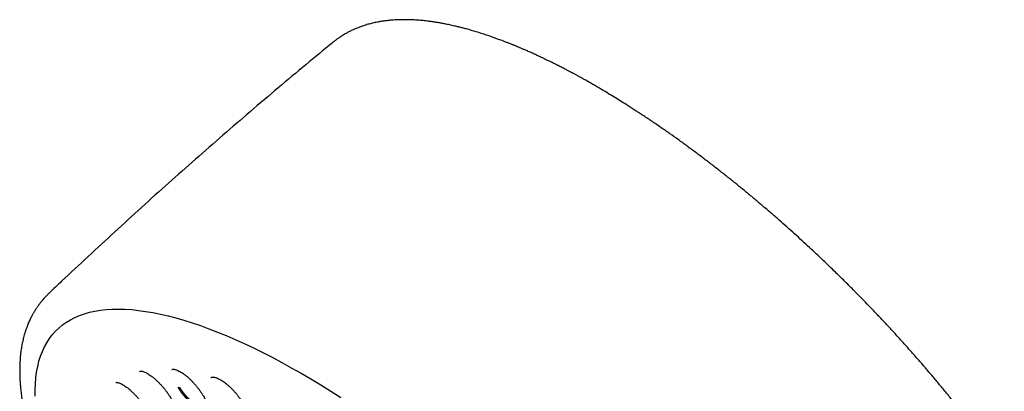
# Model space of a CAD drawing. Header units: millimetres. Extents: x 8 to 1577, y 12 to 2536.
# Tile 21 of 54: x 1305 to 1366, y 900 to 923. Entities that reach past the tile are written whole.
import ezdxf

# ---------------------------------------------------------------- set-up
doc = ezdxf.new("R2010")
doc.units = ezdxf.units.MM

msp = doc.modelspace()

# ---------------------------------------------------------------- linework, layer by layer
at = {"color": 7, "linetype": 'Continuous', "lineweight": 30}
for p, q in [((1324.546, 921.726), (1324.536, 921.717)), ((1345.048, 916.427), (1345.069, 916.413)), ((1306.868, 906.088), (1306.871, 906.092)), ((1312.494, 901.153), (1312.51, 901.181))]:
    msp.add_line(p, q, dxfattribs=at)
at = {"color": 7, "linetype": 'Continuous', "lineweight": 30, "flags": 128}
msp.add_lwpolyline([(1305.981, 899.639), (1305.977, 900.036), (1305.99, 900.42), (1306.02, 900.791), (1306.067, 901.147), (1306.131, 901.489), (1306.211, 901.817), (1306.308, 902.13), (1306.422, 902.429), (1306.553, 902.712), (1306.7, 902.98), (1306.863, 903.233), (1307.043, 903.47), (1307.239, 903.691), (1307.451, 903.897), (1307.679, 904.086), (1307.922, 904.259), (1308.182, 904.416), (1308.456, 904.556), (1308.746, 904.68), (1309.051, 904.788), (1309.37, 904.878), (1309.705, 904.952), (1310.053, 905.01), (1310.416, 905.05), (1310.792, 905.073), (1311.182, 905.08), (1311.586, 905.07), (1312.002, 905.043), (1312.432, 904.999), (1312.874, 904.938), (1313.328, 904.861), (1313.793, 904.766), (1314.271, 904.656), (1314.759, 904.528), (1315.259, 904.384), (1315.769, 904.224), (1316.289, 904.047), (1316.819, 903.855), (1317.359, 903.646), (1317.908, 903.421), (1318.465, 903.181), (1319.031, 902.925), (1319.605, 902.654), (1320.186, 902.367), (1320.774, 902.066), (1321.37, 901.749), (1321.971, 901.418), (1322.579, 901.073), (1323.192, 900.714), (1323.81, 900.34), (1324.433, 899.954), (1325.06, 899.553)], dxfattribs=at)
at = {"color": 7, "linetype": 'Continuous', "lineweight": 30}
for points, knots in [([(1345.057, 916.421), (1344.861, 916.555), (1344.478, 916.818), (1343.921, 917.188), (1343.394, 917.532), (1342.928, 917.83), (1342.504, 918.096), (1342.1, 918.346), (1341.67, 918.607), (1341.294, 918.831), (1340.981, 919.014), (1340.735, 919.156), (1340.483, 919.3), (1340.234, 919.439), (1340.004, 919.567), (1339.806, 919.675), (1339.646, 919.762), (1339.519, 919.83), (1339.396, 919.896), (1339.252, 919.972), (1339.069, 920.068), (1338.859, 920.176), (1338.641, 920.288), (1338.427, 920.395), (1338.178, 920.519), (1337.896, 920.656), (1337.585, 920.804), (1337.29, 920.942), (1337.018, 921.066), (1336.776, 921.174), (1336.572, 921.263), (1336.42, 921.329), (1336.311, 921.375), (1336.236, 921.407), (1336.162, 921.438), (1336.074, 921.475), (1335.958, 921.523), (1335.813, 921.582), (1335.646, 921.649), (1335.305, 921.784), (1334.804, 921.973), (1334.155, 922.2), (1333.522, 922.403), (1333.031, 922.545), (1332.677, 922.639), (1332.458, 922.695), (1332.263, 922.742), (1332.094, 922.781), (1331.939, 922.816), (1331.783, 922.849), (1331.605, 922.885), (1331.403, 922.924), (1331.179, 922.964), (1330.942, 923.003), (1330.696, 923.038), (1330.42, 923.074), (1330.12, 923.106), (1329.803, 923.132), (1329.497, 923.148), (1329.206, 923.157), (1328.934, 923.158), (1328.684, 923.153), (1328.461, 923.142), (1328.251, 923.128), (1328.039, 923.108), (1327.809, 923.082), (1327.569, 923.046), (1327.359, 923.009), (1327.185, 922.973), (1327.045, 922.941), (1326.905, 922.907), (1326.762, 922.868), (1326.619, 922.826), (1326.481, 922.782), (1326.353, 922.739), (1326.241, 922.698), (1326.135, 922.657), (1326.025, 922.613), (1325.904, 922.561), (1325.781, 922.505), (1325.668, 922.45), (1325.568, 922.4), (1325.476, 922.351), (1325.377, 922.296), (1325.264, 922.231), (1325.156, 922.164), (1325.06, 922.103), (1324.986, 922.054), (1324.921, 922.009), (1324.853, 921.961), (1324.77, 921.901), (1324.662, 921.819), (1324.583, 921.756), (1324.54, 921.72)], [0, 0, 0, 0, 0.022215, 0.043476, 0.063776, 0.083112, 0.09799, 0.114045, 0.131417, 0.150105, 0.159942, 0.170107, 0.1806, 0.191407, 0.20135, 0.209673, 0.216376, 0.221462, 0.225664, 0.231581, 0.239267, 0.24842, 0.257563, 0.266501, 0.275233, 0.288941, 0.302108, 0.314734, 0.326716, 0.337217, 0.346052, 0.353218, 0.357178, 0.360348, 0.363064, 0.366872, 0.371966, 0.378345, 0.386008, 0.39423, 0.42375, 0.453518, 0.483092, 0.51202, 0.523611, 0.534417, 0.543973, 0.552276, 0.559436, 0.567033, 0.575586, 0.586099, 0.597681, 0.609873, 0.622611, 0.635895, 0.653213, 0.67032, 0.687132, 0.703267, 0.718672, 0.73302, 0.745992, 0.757204, 0.769653, 0.783377, 0.798096, 0.813174, 0.821781, 0.830495, 0.839334, 0.84836, 0.85758, 0.866781, 0.874858, 0.882479, 0.888873, 0.89602, 0.904163, 0.913045, 0.920857, 0.927399, 0.933335, 0.939888, 0.947705, 0.95693, 0.963026, 0.968259, 0.972633, 0.976669, 0.982574, 0.99035, 1, 1, 1, 1]), ([(1324.535, 921.717), (1323.982, 921.261), (1322.847, 920.325), (1321.142, 918.893), (1319.416, 917.424), (1317.7, 915.944), (1315.994, 914.452), (1314.299, 912.948), (1312.613, 911.432), (1310.939, 909.905), (1309.275, 908.365), (1307.916, 907.095), (1307.117, 906.333), (1306.864, 906.092)], [0, 0, 0, 0, 0.091149, 0.18721, 0.283271, 0.379333, 0.475395, 0.571455, 0.667514, 0.76357, 0.859623, 0.955672, 1, 1, 1, 1]), ([(1356.72, 906.629), (1356.538, 906.809), (1356.283, 907.063), (1355.902, 907.435), (1355.575, 907.752), (1355.182, 908.128), (1354.766, 908.522), (1354.327, 908.931), (1353.872, 909.352), (1353.402, 909.779), (1352.921, 910.21), (1352.431, 910.644), (1351.932, 911.078), (1351.426, 911.512), (1350.915, 911.944), (1350.398, 912.374), (1349.877, 912.8), (1349.352, 913.223), (1348.824, 913.641), (1348.293, 914.055), (1347.76, 914.463), (1347.225, 914.865), (1346.689, 915.261), (1346.152, 915.651), (1345.609, 916.038), (1345.246, 916.29), (1345.062, 916.418)], [0, 0, 0, 0, 0.048974, 0.068907, 0.101999, 0.136395, 0.173324, 0.211896, 0.251753, 0.292606, 0.334251, 0.376536, 0.419344, 0.462586, 0.506192, 0.550104, 0.594278, 0.638673, 0.68326, 0.728009, 0.772899, 0.817909, 0.863021, 0.90822, 0.953492, 1, 1, 1, 1]), ([(1366.5, 895.07), (1366.397, 895.218), (1366.156, 895.561), (1365.783, 896.081), (1365.38, 896.632), (1364.984, 897.165), (1364.581, 897.698), (1364.17, 898.23), (1363.753, 898.762), (1363.329, 899.294), (1362.898, 899.824), (1362.462, 900.354), (1362.02, 900.882), (1361.572, 901.408), (1361.119, 901.931), (1360.661, 902.452), (1360.199, 902.969), (1359.735, 903.481), (1359.269, 903.987), (1358.806, 904.483), (1358.356, 904.958), (1357.944, 905.387), (1357.583, 905.758), (1357.185, 906.163), (1356.901, 906.448), (1356.72, 906.629)], [0, 0, 0, 0, 0.037529, 0.087434, 0.132552, 0.177705, 0.222888, 0.268096, 0.313323, 0.358564, 0.403812, 0.449058, 0.494292, 0.539498, 0.584659, 0.629746, 0.674716, 0.7195, 0.763974, 0.807892, 0.850672, 0.890537, 0.922601, 0.950473, 1, 1, 1, 1]), ([(1306.867, 906.096), (1306.817, 906.047), (1306.72, 905.953), (1306.598, 905.825), (1306.502, 905.718), (1306.422, 905.624), (1306.353, 905.541), (1306.294, 905.466), (1306.237, 905.392), (1306.183, 905.319), (1306.128, 905.243), (1306.071, 905.159), (1306.011, 905.07), (1305.955, 904.982), (1305.907, 904.903), (1305.866, 904.833), (1305.829, 904.768), (1305.787, 904.693), (1305.738, 904.599), (1305.68, 904.485), (1305.621, 904.362), (1305.564, 904.234), (1305.512, 904.109), (1305.455, 903.965), (1305.397, 903.804), (1305.34, 903.629), (1305.292, 903.467), (1305.25, 903.314), (1305.214, 903.166), (1305.181, 903.018), (1305.15, 902.865), (1305.123, 902.714), (1305.098, 902.56), (1305.076, 902.398), (1305.055, 902.218), (1305.037, 902.019), (1305.023, 901.82), (1305.014, 901.632), (1305.009, 901.47), (1305.007, 901.325), (1305.007, 901.199), (1305.008, 901.088), (1305.011, 900.964), (1305.016, 900.814), (1305.024, 900.63), (1305.039, 900.398), (1305.063, 900.114), (1305.102, 899.769), (1305.154, 899.386), (1305.21, 899.046), (1305.262, 898.764), (1305.303, 898.557), (1305.345, 898.357), (1305.386, 898.175), (1305.423, 898.015), (1305.456, 897.878), (1305.484, 897.764), (1305.507, 897.673), (1305.525, 897.603), (1305.541, 897.541), (1305.56, 897.47), (1305.584, 897.379), (1305.615, 897.265), (1305.655, 897.122), (1305.705, 896.949), (1305.762, 896.756), (1305.824, 896.556), (1305.886, 896.358), (1305.974, 896.087), (1306.09, 895.747), (1306.235, 895.342), (1306.381, 894.95), (1306.537, 894.552), (1306.708, 894.131), (1306.9, 893.676), (1307.116, 893.188), (1307.357, 892.662), (1307.608, 892.136), (1307.863, 891.62), (1308.11, 891.135), (1308.357, 890.665), (1308.597, 890.22), (1308.828, 889.801), (1309.048, 889.411), (1309.236, 889.083), (1309.394, 888.812), (1309.519, 888.599), (1309.624, 888.423), (1309.699, 888.297), (1309.755, 888.204), (1309.807, 888.119), (1309.871, 888.013), (1309.953, 887.878), (1310.054, 887.713), (1310.177, 887.515), (1310.318, 887.287), (1310.48, 887.03), (1310.661, 886.748), (1310.941, 886.313), (1311.319, 885.738), (1311.828, 884.987), (1312.375, 884.2), (1312.963, 883.379), (1313.61, 882.501), (1314.319, 881.564), (1315.097, 880.569), (1315.889, 879.586), (1316.693, 878.616), (1317.509, 877.658), (1318.383, 876.659), (1319.323, 875.616), (1320.332, 874.529), (1321.36, 873.455), (1322.413, 872.387), (1323.488, 871.329), (1324.584, 870.283), (1325.692, 869.256), (1326.811, 868.251), (1327.859, 867.338), (1328.841, 866.507), (1329.761, 865.75), (1330.702, 864.995), (1331.663, 864.247), (1332.606, 863.534), (1333.52, 862.864), (1334.392, 862.242), (1335.246, 861.652), (1335.929, 861.194), (1336.447, 860.855), (1336.807, 860.622), (1337.163, 860.395), (1337.506, 860.18), (1337.821, 859.984), (1338.097, 859.816), (1338.315, 859.684), (1338.482, 859.584), (1338.612, 859.507), (1338.743, 859.429), (1338.894, 859.34), (1339.075, 859.235), (1339.283, 859.114), (1339.515, 858.982), (1339.765, 858.84), (1340.075, 858.667), (1340.45, 858.462), (1340.893, 858.225), (1341.368, 857.977), (1341.875, 857.721), (1342.423, 857.453), (1342.987, 857.187), (1343.541, 856.938), (1344.047, 856.719), (1344.507, 856.528), (1344.923, 856.363), (1345.295, 856.22), (1345.663, 856.085), (1346.044, 855.95), (1346.456, 855.812), (1346.878, 855.679), (1347.202, 855.584), (1347.419, 855.522), (1347.523, 855.494), (1347.611, 855.47), (1347.685, 855.45), (1347.746, 855.434), (1347.803, 855.419), (1347.87, 855.402), (1347.966, 855.378), (1348.095, 855.346), (1348.26, 855.306), (1348.455, 855.262), (1348.679, 855.213), (1348.961, 855.157), (1349.278, 855.099), (1349.61, 855.046), (1349.908, 855.004), (1350.174, 854.973), (1350.409, 854.95), (1350.614, 854.933), (1350.792, 854.921), (1350.948, 854.913), (1351.088, 854.907), (1351.216, 854.903), (1351.345, 854.901), (1351.485, 854.9), (1351.644, 854.902), (1351.82, 854.906), (1352.045, 854.916), (1352.317, 854.935), (1352.632, 854.969), (1352.96, 855.017), (1353.296, 855.081), (1353.587, 855.152), (1353.834, 855.223), (1354.027, 855.285), (1354.203, 855.348), (1354.357, 855.408), (1354.493, 855.465), (1354.673, 855.546), (1354.907, 855.663), (1355.133, 855.792), (1355.293, 855.893), (1355.384, 855.953), (1355.457, 856.003), (1355.52, 856.047), (1355.583, 856.093), (1355.657, 856.149), (1355.727, 856.203), (1355.786, 856.251), (1355.83, 856.287), (1355.868, 856.319), (1355.901, 856.347), (1355.936, 856.377), (1355.982, 856.417), (1356.046, 856.475), (1356.13, 856.554), (1356.232, 856.653), (1356.304, 856.728), (1356.343, 856.769)], [0, 0, 0, 0, 0.003761, 0.007132, 0.010107, 0.012622, 0.01467, 0.016524, 0.018359, 0.020292, 0.022127, 0.024258, 0.026663, 0.02892, 0.030859, 0.032482, 0.033892, 0.035456, 0.037836, 0.040552, 0.043574, 0.046575, 0.049465, 0.052243, 0.056386, 0.060246, 0.063816, 0.067012, 0.070134, 0.073272, 0.076426, 0.079721, 0.082667, 0.085945, 0.089555, 0.093496, 0.097761, 0.101193, 0.10427, 0.10699, 0.109356, 0.111366, 0.113168, 0.116229, 0.119592, 0.123255, 0.128726, 0.134759, 0.141354, 0.148511, 0.151907, 0.155413, 0.158735, 0.16168, 0.164247, 0.166436, 0.168249, 0.169684, 0.170742, 0.171545, 0.172633, 0.174071, 0.17586, 0.177999, 0.180756, 0.183855, 0.186924, 0.189918, 0.192836, 0.19919, 0.205156, 0.210735, 0.21633, 0.22238, 0.228764, 0.235588, 0.242849, 0.250549, 0.257107, 0.263773, 0.270016, 0.275803, 0.281376, 0.286449, 0.291021, 0.294122, 0.296934, 0.299221, 0.300879, 0.301771, 0.302802, 0.30415, 0.305812, 0.307961, 0.310477, 0.313361, 0.316612, 0.32023, 0.324065, 0.333015, 0.341831, 0.352149, 0.362277, 0.372213, 0.384588, 0.396774, 0.408832, 0.420764, 0.432568, 0.444245, 0.457913, 0.471578, 0.485243, 0.498908, 0.512821, 0.526734, 0.540649, 0.554564, 0.56848, 0.579519, 0.590797, 0.602314, 0.61407, 0.626066, 0.636947, 0.647732, 0.65829, 0.668621, 0.673185, 0.677703, 0.682176, 0.686599, 0.690661, 0.694157, 0.697089, 0.698991, 0.700547, 0.702073, 0.704007, 0.706351, 0.709052, 0.712072, 0.71532, 0.718797, 0.724159, 0.729987, 0.736282, 0.743044, 0.750264, 0.758475, 0.76612, 0.773199, 0.779711, 0.785657, 0.791034, 0.795844, 0.801781, 0.807887, 0.814266, 0.820918, 0.822756, 0.82437, 0.825754, 0.826907, 0.827829, 0.828602, 0.829633, 0.830978, 0.833114, 0.835746, 0.838875, 0.842501, 0.846613, 0.852696, 0.858292, 0.863401, 0.868022, 0.872154, 0.875798, 0.878912, 0.881737, 0.884285, 0.886555, 0.888819, 0.891412, 0.894373, 0.897705, 0.901406, 0.907282, 0.913569, 0.920222, 0.927241, 0.934574, 0.938971, 0.943317, 0.947267, 0.950773, 0.953834, 0.956649, 0.963425, 0.970404, 0.973008, 0.975289, 0.977201, 0.978438, 0.980014, 0.981929, 0.984073, 0.985358, 0.986492, 0.987475, 0.988309, 0.989063, 0.990121, 0.991834, 0.994051, 0.996773, 1, 1, 1, 1]), ([(1312.504, 901.199), (1312.507, 901.201), (1312.517, 901.207), (1312.538, 901.209), (1312.575, 901.21), (1312.621, 901.206), (1312.684, 901.193), (1312.771, 901.165), (1312.867, 901.123), (1312.972, 901.068), (1313.081, 901.002), (1313.204, 900.918), (1313.336, 900.816), (1313.473, 900.699), (1313.611, 900.571), (1313.748, 900.434), (1313.882, 900.288), (1314.012, 900.137), (1314.135, 899.98), (1314.25, 899.821), (1314.365, 899.647), (1314.473, 899.467), (1314.565, 899.29), (1314.633, 899.14), (1314.681, 899.013), (1314.717, 898.898), (1314.736, 898.81), (1314.747, 898.739), (1314.751, 898.682), (1314.749, 898.619), (1314.74, 898.561), (1314.724, 898.539), (1314.716, 898.526)], [0, 0, 0, 0, 0.017483, 0.053145, 0.078992, 0.101915, 0.131671, 0.162564, 0.197417, 0.226195, 0.257249, 0.290618, 0.325935, 0.361549, 0.397241, 0.43296, 0.468659, 0.504314, 0.539935, 0.575546, 0.611163, 0.656551, 0.697602, 0.734309, 0.766694, 0.796272, 0.831645, 0.851976, 0.874034, 0.899313, 0.945052, 1, 1, 1, 1]), ([(1314.514, 901.304), (1314.52, 901.308), (1314.535, 901.318), (1314.576, 901.322), (1314.641, 901.319), (1314.73, 901.301), (1314.83, 901.267), (1314.945, 901.215), (1315.065, 901.149), (1315.195, 901.066), (1315.342, 900.958), (1315.491, 900.836), (1315.637, 900.704), (1315.775, 900.568), (1315.912, 900.421), (1316.045, 900.267), (1316.169, 900.11), (1316.283, 899.953), (1316.387, 899.797), (1316.479, 899.644), (1316.56, 899.497), (1316.627, 899.358), (1316.68, 899.232), (1316.723, 899.112), (1316.753, 899.003), (1316.771, 898.905), (1316.778, 898.836), (1316.778, 898.785), (1316.776, 898.744), (1316.769, 898.706), (1316.759, 898.67), (1316.746, 898.652), (1316.738, 898.643)], [0, 0, 0, 0, 0.025167, 0.068681, 0.106327, 0.139137, 0.179374, 0.215706, 0.248485, 0.283218, 0.321598, 0.363624, 0.397513, 0.43338, 0.470043, 0.506217, 0.541924, 0.577185, 0.612003, 0.646368, 0.680269, 0.713566, 0.744799, 0.773596, 0.807984, 0.837819, 0.86659, 0.88457, 0.903513, 0.928443, 0.960639, 1, 1, 1, 1]), ([(1311.011, 900.5), (1311.018, 900.501), (1311.03, 900.503), (1311.058, 900.504), (1311.096, 900.5), (1311.145, 900.491), (1311.218, 900.469), (1311.323, 900.426), (1311.44, 900.364), (1311.563, 900.287), (1311.686, 900.201), (1311.813, 900.101), (1311.95, 899.983), (1312.094, 899.848), (1312.243, 899.695), (1312.385, 899.539), (1312.521, 899.375), (1312.654, 899.203), (1312.771, 899.037), (1312.873, 898.878), (1312.961, 898.73), (1313.038, 898.586), (1313.101, 898.452), (1313.15, 898.334), (1313.187, 898.229), (1313.213, 898.135), (1313.229, 898.06), (1313.237, 898.001), (1313.24, 897.952), (1313.239, 897.907), (1313.234, 897.869), (1313.225, 897.839), (1313.216, 897.827), (1313.211, 897.82)], [0, 0, 0, 0, 0.033179, 0.05975, 0.079571, 0.099532, 0.13424, 0.171166, 0.211685, 0.244541, 0.279464, 0.314078, 0.347146, 0.388742, 0.427669, 0.466064, 0.504386, 0.54317, 0.584614, 0.61762, 0.652259, 0.687252, 0.720236, 0.75116, 0.780039, 0.808012, 0.837134, 0.857192, 0.877755, 0.900943, 0.929119, 0.96216, 1, 1, 1, 1]), ([(1316.954, 900.798), (1316.964, 900.806), (1316.982, 900.82), (1317.016, 900.829), (1317.054, 900.832), (1317.093, 900.831), (1317.135, 900.826), (1317.182, 900.818), (1317.241, 900.802), (1317.324, 900.774), (1317.413, 900.736), (1317.515, 900.683), (1317.626, 900.618), (1317.75, 900.534), (1317.884, 900.433), (1318.021, 900.32), (1318.159, 900.195), (1318.296, 900.059), (1318.43, 899.915), (1318.56, 899.763), (1318.683, 899.605), (1318.797, 899.447), (1318.907, 899.279), (1319.005, 899.11), (1319.088, 898.949), (1319.144, 898.822), (1319.183, 898.719), (1319.213, 898.628), (1319.238, 898.533), (1319.257, 898.434), (1319.264, 898.339), (1319.259, 898.262), (1319.244, 898.202), (1319.226, 898.178), (1319.216, 898.165)], [0, 0, 0, 0, 0.03875, 0.071841, 0.099306, 0.121073, 0.138491, 0.154118, 0.180078, 0.203481, 0.232728, 0.258661, 0.288064, 0.320694, 0.354206, 0.388049, 0.422175, 0.456542, 0.491126, 0.525935, 0.560993, 0.59627, 0.629984, 0.671034, 0.707634, 0.7398, 0.76109, 0.784173, 0.811579, 0.843203, 0.878463, 0.916359, 0.956837, 1, 1, 1, 1]), ([(1314.877, 900.212), (1314.991, 900.041), (1315.227, 899.687), (1315.702, 899.202), (1316.178, 898.851), (1316.57, 898.68), (1316.715, 898.73), (1316.776, 898.751)], [0, 0, 0, 0, 0.201344, 0.416687, 0.632054, 0.847419, 1, 1, 1, 1]), ([(1316.761, 898.955), (1316.744, 898.935), (1316.713, 898.897), (1316.642, 898.87), (1316.56, 898.861), (1316.447, 898.874), (1316.299, 898.921), (1316.136, 899.006), (1315.99, 899.101), (1315.863, 899.196), (1315.707, 899.327), (1315.52, 899.507), (1315.361, 899.686), (1315.252, 899.822), (1315.189, 899.906), (1315.129, 899.99), (1315.06, 900.091), (1315.016, 900.165), (1314.99, 900.21)], [0, 0, 0, 0, 0.065366, 0.126361, 0.187764, 0.249573, 0.342955, 0.437225, 0.493309, 0.55179, 0.61266, 0.708344, 0.809354, 0.843393, 0.87742, 0.911437, 0.945442, 1, 1, 1, 1])]:
    msp.add_open_spline(points, degree=3, knots=knots, dxfattribs=at)

doc.saveas('drawing.dxf')
